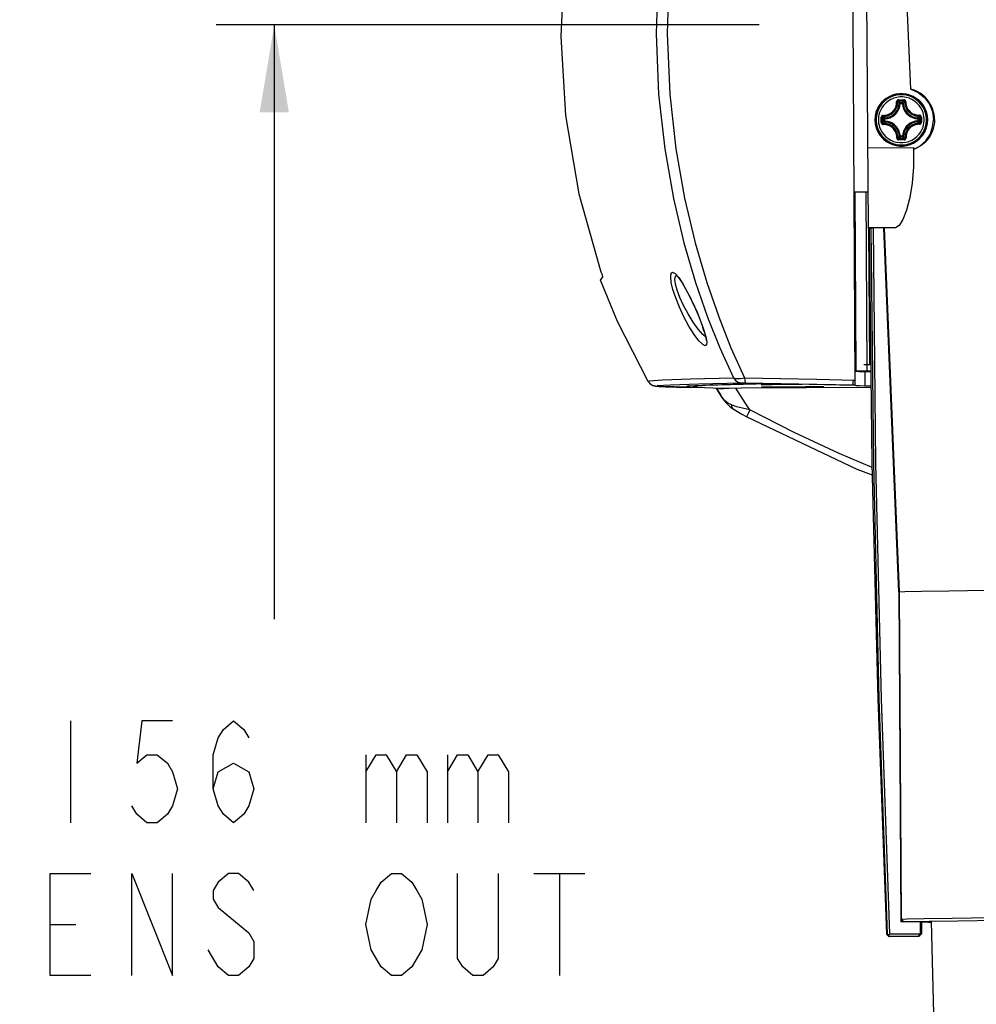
# Model space of a CAD drawing. Extents: x 0 to 420, y 0 to 297.
# Tile 3 of 93: x 63 to 96, y 48 to 82. Entities that reach past the tile are written whole.
import ezdxf

# ---------------------------------------------------------------- set-up
doc = ezdxf.new("R2010")
doc.units = 0
doc.header["$LTSCALE"] = 23.1
doc.layers.get('0').update_dxf_attribs({"linetype": 'CONTINUOUS'})
doc.layers.add('02___PRT_ALL_AXES', color=7, linetype='CONTINUOUS')
doc.layers.add('DIM_PILOTEES', color=7, linetype='CONTINUOUS')
doc.dimstyles.get("Standard").update_dxf_attribs({"dimtxt": 2.5, "dimasz": 2.5, "dimexe": 1.25, "dimexo": 0.625, "dimtad": 1, "dimcen": 2.5, "dimazin": 3, "dimtfac": 1, "dimtmove": 0, "dimatfit": 3})

# ---------------------------------------------------------------- blocks, each defined once
blk = doc.blocks.new('_FILLED')
at = {"color": 0, "linetype": 'BYBLOCK'}
blk.add_solid([(0, 0), (-1, 0.167), (-1, -0.167)], dxfattribs=at)
blk = doc.blocks.new('*D3')
at = {"layer": 'DIM_PILOTEES', "color": 2, "linetype": 'CONTINUOUS'}
for p, q in [((88.397, 81.925), (69.735, 81.925)), ((71.735, 81.925), (71.735, 61.495)), ((71.735, 30.565), (71.735, 47.495)), ((111.885, 30.565), (69.735, 30.565))]:
    blk.add_line(p, q, dxfattribs=at)
at = {"layer": 'DIM_PILOTEES', "color": 2, "linetype": 'CONTINUOUS', "xscale": 3, "yscale": 3, "zscale": 3}
for p, rotation in [((71.735, 81.925), 90), ((71.735, 30.565), 270)]:
    blk.add_blockref('_FILLED', p, dxfattribs=dict(at, rotation=rotation))
blk = doc.blocks.new('*D10')
at = {"color": 1, "linetype": 'CONTINUOUS'}
for p, q in [((167.531, 80.843), (168.206, 17.456)), ((58.637, 79.683), (59.312, 16.296)), ((168.184, 19.455), (173.184, 19.509)), ((59.291, 18.296), (54.291, 18.242))]:
    blk.add_line(p, q, dxfattribs=at)
at = {"color": 1, "linetype": 'CONTINUOUS', "xscale": 3, "yscale": 3, "zscale": 3}
for p, rotation in [((168.184, 19.455), 180.6101748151), ((59.291, 18.296), 0.6101748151)]:
    blk.add_blockref('_FILLED', p, dxfattribs=dict(at, rotation=rotation))

msp = doc.modelspace()

# ---------------------------------------------------------------- linework, layer by layer
at = {"color": 7, "linetype": 'CONTINUOUS'}
for p, q in [((92.154, 74.948), (92.062, 89.872)), ((93.614, 79.716), (93.38, 85.153)), ((91.652, 76.185), (92.147, 76.188)), ((91.688, 75.65), (91.655, 75.683)), ((91.655, 75.674), (91.688, 75.641)), ((91.689, 75.628), (91.655, 75.661)), ((91.658, 75.693), (91.688, 75.663)), ((92.155, 74.921), (92.154, 74.948)), ((92.177, 74.935), (92.155, 74.935)), ((92.177, 74.922), (92.155, 74.921)), ((92.329, 74.941), (92.242, 74.941)), ((92.68, 74.944), (92.329, 74.941)), ((93.196, 62.427), (92.68, 74.944)), ((92.705, 74.938), (92.689, 74.938)), ((93.205, 62.421), (92.691, 74.935)), ((92.747, 74.943), (92.705, 74.938)), ((93.219, 62.434), (92.705, 74.938)), ((85.606, 73.263), (85.672, 73.177)), ((86.463, 71.532), (86.463, 71.53)), ((86.463, 71.53), (86.464, 71.526)), ((86.484, 71.428), (86.464, 71.526)), ((91.722, 70.276), (91.689, 70.276)), ((91.69, 70.024), (91.728, 70.015)), ((91.728, 70.015), (91.84, 70.007)), ((91.84, 70.007), (92.028, 69.999)), ((92.238, 70), (92.028, 69.999)), ((92.028, 69.999), (92.031, 69.504)), ((85.912, 69.467), (85.823, 69.468)), ((85.937, 69.501), (85.913, 69.494)), ((85.913, 69.494), (86.019, 69.476)), ((86.019, 69.476), (86.147, 69.471)), ((86.147, 69.518), (86.147, 69.489)), ((86.147, 69.489), (86.254, 69.473)), ((86.254, 69.473), (86.806, 69.451)), ((86.806, 69.451), (87.778, 69.433)), ((86.933, 69.425), (86.962, 69.426)), ((86.933, 69.425), (86.933, 69.425)), ((86.986, 69.337), (86.933, 69.425)), ((92.245, 69.464), (87.778, 69.433)), ((88.475, 69.562), (88.519, 69.563)), ((88.519, 69.563), (88.645, 69.565)), ((88.752, 69.588), (88.741, 69.588)), ((91.692, 69.625), (91.693, 69.532)), ((92.245, 69.505), (92.031, 69.504)), ((87.048, 69.238), (86.986, 69.337)), ((86.987, 69.337), (87.055, 69.226)), ((87.106, 69.145), (87.048, 69.238)), ((87.055, 69.226), (87.118, 69.126)), ((87.106, 69.145), (87.12, 69.123)), ((87.12, 69.123), (87.249, 68.95)), ((87.482, 68.74), (87.483, 68.74)), ((93.196, 62.427), (93.268, 51.081)), ((93.205, 62.421), (93.275, 51.083)), ((93.289, 51.166), (93.219, 62.435)), ((93.289, 51.165), (93.366, 51.089)), ((93.289, 51.164), (93.331, 51.123)), ((93.331, 51.123), (93.362, 51.093)), ((93.945, 51.085), (93.268, 51.081)), ((93.366, 51.089), (93.362, 51.093)), ((93.376, 51.084), (93.616, 51.095)), ((93.947, 50.677), (93.945, 51.085)), ((93.977, 51.092), (93.979, 50.67)), ((94.317, 51.102), (94.803, 30.532)), ((92.779, 50.664), (92.78, 50.664)), ((92.862, 50.585), (92.78, 50.664)), ((92.848, 50.627), (92.803, 50.667)), ((92.848, 50.627), (92.89, 50.669)), ((92.848, 50.627), (92.886, 50.589)), ((92.886, 50.589), (93.866, 50.594)), ((92.886, 50.582), (93.893, 50.588)), ((92.89, 50.669), (93.947, 50.676)), ((93.866, 50.594), (93.87, 50.591)), ((93.87, 50.591), (93.952, 50.674)), ((93.946, 50.677), (93.952, 50.674)), ((93.95, 50.643), (93.979, 50.669))]:
    msp.add_line(p, q, dxfattribs=at)
at = {"color": 9, "linetype": 'CONTINUOUS'}
for p, q in [((93.202, 79.142), (93.213, 79.226)), ((93.246, 79.224), (93.213, 79.226)), ((93.234, 79.135), (93.246, 79.224)), ((93.246, 79.224), (93.246, 79.257)), ((93.246, 79.257), (93.32, 79.257)), ((93.246, 79.224), (93.32, 79.225)), ((93.32, 79.225), (93.32, 79.257)), ((93.32, 79.225), (93.353, 79.227)), ((92.393, 78.776), (92.385, 78.655)), ((92.597, 78.658), (92.597, 78.748)), ((92.598, 78.567), (92.597, 78.658)), ((92.636, 78.658), (92.636, 78.748)), ((92.637, 78.568), (92.636, 78.658)), ((92.722, 78.694), (92.689, 78.693)), ((92.69, 78.619), (92.689, 78.693)), ((92.722, 78.619), (92.69, 78.619)), ((92.72, 78.726), (92.804, 78.738)), ((92.722, 78.694), (92.72, 78.726)), ((92.722, 78.619), (92.721, 78.587)), ((92.722, 78.619), (92.722, 78.694)), ((92.812, 78.608), (92.722, 78.619)), ((92.899, 78.582), (92.812, 78.608)), ((92.964, 78.514), (92.887, 78.551)), ((93.769, 78.582), (93.687, 78.556)), ((93.761, 78.712), (93.85, 78.701)), ((93.851, 78.626), (93.762, 78.614)), ((93.853, 78.594), (93.769, 78.582)), ((93.85, 78.701), (93.852, 78.733)), ((93.85, 78.701), (93.851, 78.626)), ((93.85, 78.701), (93.883, 78.701)), ((93.851, 78.626), (93.884, 78.627)), ((93.851, 78.626), (93.853, 78.594)), ((93.883, 78.701), (93.884, 78.627)), ((93.936, 78.756), (93.937, 78.666)), ((93.937, 78.666), (93.937, 78.576)), ((93.975, 78.757), (93.975, 78.666)), ((93.975, 78.666), (93.976, 78.576)), ((94.18, 78.545), (94.188, 78.666)), ((93.364, 78.272), (93.338, 78.185)), ((93.253, 78.095), (93.22, 78.094)), ((93.253, 78.095), (93.24, 78.185)), ((93.327, 78.096), (93.253, 78.095)), ((93.253, 78.095), (93.253, 78.063)), ((93.327, 78.063), (93.253, 78.063)), ((93.338, 78.185), (93.327, 78.096)), ((93.327, 78.096), (93.327, 78.063)), ((93.327, 78.096), (93.36, 78.095)), ((93.371, 78.179), (93.36, 78.095)), ((92.137, 77.696), (93.701, 77.705)), ((91.653, 75.93), (91.687, 75.897)), ((93.083, 74.953), (92.154, 74.948)), ((92.203, 70.235), (92.174, 74.922)), ((86.398, 71.719), (86.501, 71.434)), ((86.484, 71.428), (86.484, 71.47)), ((86.501, 71.434), (86.569, 71.202)), ((86.55, 70.895), (86.461, 70.934)), ((92.117, 70.234), (92.001, 70.234)), ((92.203, 70.235), (92.117, 70.234)), ((92.236, 70.236), (92.203, 70.235)), ((86.04, 69.752), (87.518, 69.787)), ((90.38, 69.74), (91.671, 69.715)), ((86.933, 69.425), (86.987, 69.337)), ((87.76, 69.181), (87.603, 69.432)), ((87.817, 69.621), (87.851, 69.621)), ((87.851, 69.621), (87.902, 69.62)), ((90.388, 69.573), (91.693, 69.547)), ((91.623, 69.569), (91.621, 69.548)), ((91.625, 69.627), (91.623, 69.569)), ((91.628, 69.715), (91.625, 69.627)), ((91.671, 69.715), (91.692, 69.711))]:
    msp.add_line(p, q, dxfattribs=at)
for points in [[(87.372, 93.476), (86.895, 92.379), (86.414, 91.105), (85.945, 89.63), (85.518, 87.94), (85.164, 86.009), (84.927, 83.835), (84.856, 81.623)], [(87.747, 93.482), (87.273, 92.386), (86.793, 91.112), (86.327, 89.637), (85.901, 87.946), (85.548, 86.014), (85.312, 83.84), (85.242, 81.627)], [(84.856, 81.623), (84.944, 79.543), (85.154, 77.661), (85.453, 75.962), (85.816, 74.431), (86.217, 73.07), (86.63, 71.882), (87.054, 70.821), (87.518, 69.787)], [(85.242, 81.627), (85.329, 79.546), (85.539, 77.663), (85.837, 75.963), (86.198, 74.433), (86.597, 73.071), (87.009, 71.883), (87.431, 70.822), (87.894, 69.788)], [(94.188, 78.666), (94.179, 78.787), (94.153, 78.907), (94.112, 79.022), (94.054, 79.132), (93.983, 79.232), (93.898, 79.322), (93.802, 79.399), (93.697, 79.462), (93.583, 79.511), (93.465, 79.544), (93.342, 79.56), (93.219, 79.559), (93.097, 79.541), (92.979, 79.507), (92.866, 79.457), (92.761, 79.393), (92.666, 79.314), (92.583, 79.223), (92.513, 79.122), (92.457, 79.012), (92.417, 78.896), (92.393, 78.776)], [(94.151, 78.667), (94.149, 78.722), (94.142, 78.787), (94.128, 78.86), (94.106, 78.939), (94.072, 79.023), (94.024, 79.113), (93.958, 79.206), (93.879, 79.292), (93.787, 79.366), (93.686, 79.428), (93.578, 79.476), (93.464, 79.508), (93.347, 79.524), (93.229, 79.524), (93.112, 79.509), (92.998, 79.477), (92.889, 79.43), (92.788, 79.368), (92.696, 79.294), (92.616, 79.208), (92.549, 79.114), (92.5, 79.02), (92.466, 78.934), (92.443, 78.854), (92.43, 78.779), (92.423, 78.712), (92.422, 78.656)], [(94.073, 78.667), (94.071, 78.717), (94.065, 78.776), (94.052, 78.842), (94.032, 78.914), (94.001, 78.99), (93.957, 79.073), (93.897, 79.157), (93.825, 79.235), (93.742, 79.303), (93.65, 79.359), (93.552, 79.403), (93.448, 79.432), (93.342, 79.447), (93.234, 79.447), (93.128, 79.432), (93.024, 79.404), (92.925, 79.361), (92.833, 79.305), (92.749, 79.237), (92.677, 79.159), (92.616, 79.073), (92.571, 78.988), (92.54, 78.91), (92.519, 78.837), (92.507, 78.769), (92.501, 78.708), (92.5, 78.657)], [(92.665, 78.816), (92.696, 78.816), (92.729, 78.819), (92.761, 78.824), (92.788, 78.83), (92.811, 78.837), (92.833, 78.844), (92.854, 78.853), (92.877, 78.863), (92.9, 78.876), (92.926, 78.892), (92.954, 78.912), (92.981, 78.936), (93.007, 78.961), (93.03, 78.989), (93.051, 79.018), (93.067, 79.044), (93.079, 79.068), (93.09, 79.09), (93.098, 79.112), (93.106, 79.135), (93.112, 79.159), (93.118, 79.185), (93.122, 79.216), (93.125, 79.25), (93.125, 79.281)], [(92.669, 78.782), (92.702, 78.782), (92.738, 78.785), (92.771, 78.79), (92.8, 78.796), (92.825, 78.804), (92.848, 78.812), (92.871, 78.821), (92.895, 78.832), (92.92, 78.845), (92.947, 78.862), (92.977, 78.884), (93.006, 78.909), (93.034, 78.937), (93.059, 78.966), (93.08, 78.997), (93.097, 79.024), (93.111, 79.05), (93.122, 79.074), (93.131, 79.097), (93.139, 79.121), (93.146, 79.147), (93.152, 79.175), (93.157, 79.208), (93.159, 79.244), (93.159, 79.278)], [(93.192, 79.35), (93.18, 79.349), (93.168, 79.346), (93.157, 79.34), (93.147, 79.333), (93.139, 79.324), (93.133, 79.315), (93.129, 79.306), (93.126, 79.297), (93.125, 79.289), (93.125, 79.281)], [(93.125, 79.281), (93.135, 79.282), (93.144, 79.281), (93.151, 79.28), (93.156, 79.279), (93.159, 79.278)], [(93.193, 79.311), (93.182, 79.31), (93.172, 79.305), (93.165, 79.297), (93.16, 79.288), (93.159, 79.278)], [(93.213, 79.226), (93.195, 79.244), (93.177, 79.261), (93.159, 79.278)], [(93.192, 79.35), (93.282, 79.351), (93.373, 79.351)], [(93.192, 79.35), (93.192, 79.339), (93.192, 79.329), (93.192, 79.32), (93.192, 79.314), (93.193, 79.311)], [(93.193, 79.311), (93.282, 79.312), (93.372, 79.312)], [(93.246, 79.257), (93.228, 79.276), (93.21, 79.294), (93.193, 79.311)], [(93.246, 79.257), (93.236, 79.255), (93.227, 79.251), (93.22, 79.244), (93.215, 79.235), (93.213, 79.226)], [(93.32, 79.257), (93.337, 79.276), (93.355, 79.295), (93.372, 79.312)], [(93.353, 79.227), (93.351, 79.236), (93.346, 79.245), (93.338, 79.252), (93.33, 79.256), (93.32, 79.257)], [(93.32, 79.225), (93.333, 79.135), (93.36, 79.049), (93.401, 78.967), (93.454, 78.894), (93.518, 78.83), (93.592, 78.778), (93.674, 78.738), (93.761, 78.712)], [(93.353, 79.227), (93.37, 79.245), (93.388, 79.262), (93.406, 79.279)], [(93.353, 79.227), (93.365, 79.143), (93.39, 79.061), (93.429, 78.984), (93.479, 78.915), (93.539, 78.856), (93.609, 78.806), (93.686, 78.769)], [(93.373, 79.351), (93.373, 79.341), (93.373, 79.33), (93.373, 79.321), (93.372, 79.315), (93.372, 79.312)], [(93.406, 79.279), (93.405, 79.289), (93.4, 79.299), (93.392, 79.306), (93.383, 79.311), (93.372, 79.312)], [(93.44, 79.283), (93.44, 79.291), (93.439, 79.299), (93.436, 79.308), (93.432, 79.317), (93.426, 79.326), (93.417, 79.335), (93.407, 79.342), (93.396, 79.347), (93.384, 79.35), (93.373, 79.351)], [(93.44, 79.283), (93.431, 79.283), (93.421, 79.283), (93.414, 79.282), (93.409, 79.281), (93.406, 79.279)], [(93.406, 79.279), (93.407, 79.245), (93.41, 79.207), (93.415, 79.173), (93.422, 79.143), (93.43, 79.117), (93.439, 79.092), (93.449, 79.068), (93.462, 79.042), (93.478, 79.015), (93.498, 78.985), (93.524, 78.953), (93.552, 78.923), (93.582, 78.897), (93.613, 78.873), (93.643, 78.854), (93.67, 78.84), (93.695, 78.828), (93.719, 78.819), (93.743, 78.81), (93.769, 78.803), (93.798, 78.797), (93.831, 78.792), (93.868, 78.789), (93.902, 78.789)], [(93.44, 79.283), (93.441, 79.251), (93.444, 79.216), (93.449, 79.184), (93.456, 79.155), (93.463, 79.131), (93.471, 79.108), (93.481, 79.085), (93.493, 79.061), (93.508, 79.035), (93.527, 79.007), (93.551, 78.977), (93.577, 78.95), (93.605, 78.925), (93.635, 78.902), (93.663, 78.885), (93.688, 78.871), (93.711, 78.86), (93.734, 78.851), (93.757, 78.843), (93.781, 78.837), (93.808, 78.831), (93.839, 78.826), (93.873, 78.824), (93.906, 78.824)], [(92.722, 78.694), (92.811, 78.706), (92.898, 78.733), (92.979, 78.774), (93.052, 78.827), (93.116, 78.892), (93.168, 78.966), (93.208, 79.048), (93.234, 79.135)], [(92.804, 78.738), (92.886, 78.764), (92.962, 78.802), (93.031, 78.852), (93.091, 78.913), (93.14, 78.983), (93.178, 79.06), (93.202, 79.142)], [(92.385, 78.655), (92.394, 78.533), (92.42, 78.414), (92.461, 78.298), (92.518, 78.189), (92.59, 78.088), (92.674, 77.999), (92.77, 77.921), (92.876, 77.858), (92.989, 77.809), (93.108, 77.777), (93.23, 77.761), (93.354, 77.761), (93.476, 77.779), (93.594, 77.813), (93.707, 77.863), (93.812, 77.928), (93.907, 78.006), (93.99, 78.097), (94.06, 78.198), (94.116, 78.308), (94.156, 78.424), (94.18, 78.545)], [(92.422, 78.656), (92.424, 78.601), (92.431, 78.536), (92.445, 78.463), (92.467, 78.384), (92.501, 78.3), (92.549, 78.21), (92.615, 78.117), (92.694, 78.032), (92.785, 77.957), (92.887, 77.895), (92.995, 77.847), (93.108, 77.815), (93.225, 77.799), (93.344, 77.799), (93.461, 77.815), (93.575, 77.846), (93.683, 77.893), (93.785, 77.955), (93.876, 78.029), (93.957, 78.115), (94.024, 78.21), (94.073, 78.303), (94.107, 78.389), (94.13, 78.469), (94.143, 78.544), (94.15, 78.611), (94.151, 78.667)], [(92.5, 78.657), (92.502, 78.607), (92.508, 78.548), (92.521, 78.481), (92.541, 78.41), (92.572, 78.333), (92.616, 78.251), (92.675, 78.166), (92.747, 78.089), (92.831, 78.021), (92.923, 77.964), (93.021, 77.921), (93.125, 77.892), (93.231, 77.877), (93.338, 77.877), (93.445, 77.891), (93.549, 77.92), (93.648, 77.963), (93.74, 78.019), (93.823, 78.087), (93.896, 78.165), (93.957, 78.251), (94.002, 78.335), (94.033, 78.414), (94.053, 78.487), (94.066, 78.555), (94.072, 78.616), (94.073, 78.667)], [(92.665, 78.816), (92.657, 78.816), (92.649, 78.814), (92.64, 78.812), (92.631, 78.807), (92.622, 78.801), (92.613, 78.793), (92.606, 78.783), (92.601, 78.771), (92.598, 78.759), (92.597, 78.748)], [(92.597, 78.748), (92.608, 78.748), (92.618, 78.748), (92.627, 78.748), (92.633, 78.748), (92.636, 78.748)], [(92.598, 78.567), (92.609, 78.567), (92.619, 78.567), (92.628, 78.568), (92.634, 78.568), (92.637, 78.568)], [(92.598, 78.567), (92.599, 78.556), (92.602, 78.544), (92.608, 78.532), (92.615, 78.522), (92.624, 78.514), (92.633, 78.508), (92.642, 78.504), (92.651, 78.502), (92.659, 78.5), (92.667, 78.5)], [(92.669, 78.782), (92.659, 78.78), (92.649, 78.775), (92.642, 78.768), (92.637, 78.758), (92.636, 78.748)], [(92.689, 78.693), (92.671, 78.711), (92.653, 78.729), (92.636, 78.748)], [(92.69, 78.619), (92.672, 78.602), (92.654, 78.585), (92.637, 78.568)], [(92.637, 78.568), (92.639, 78.557), (92.643, 78.548), (92.651, 78.54), (92.66, 78.536), (92.67, 78.534)], [(92.665, 78.816), (92.665, 78.806), (92.665, 78.797), (92.666, 78.789), (92.667, 78.784), (92.669, 78.782)], [(92.72, 78.726), (92.702, 78.745), (92.685, 78.763), (92.669, 78.782)], [(92.721, 78.587), (92.704, 78.569), (92.687, 78.552), (92.67, 78.534)], [(92.72, 78.726), (92.71, 78.724), (92.702, 78.719), (92.695, 78.712), (92.691, 78.703), (92.689, 78.693)], [(92.69, 78.619), (92.691, 78.61), (92.696, 78.601), (92.702, 78.594), (92.711, 78.589), (92.721, 78.587)], [(92.887, 78.551), (92.805, 78.576), (92.721, 78.587)], [(93.24, 78.185), (93.213, 78.271), (93.172, 78.353), (93.119, 78.426), (93.054, 78.49), (92.981, 78.542), (92.899, 78.582)], [(93.762, 78.614), (93.675, 78.587), (93.594, 78.546), (93.52, 78.493), (93.457, 78.428), (93.404, 78.354), (93.364, 78.272)], [(93.687, 78.556), (93.611, 78.518), (93.542, 78.468), (93.482, 78.407), (93.433, 78.338)], [(93.686, 78.769), (93.768, 78.744), (93.852, 78.733)], [(93.852, 78.733), (93.869, 78.752), (93.886, 78.771), (93.902, 78.789)], [(93.883, 78.701), (93.882, 78.71), (93.877, 78.719), (93.87, 78.727), (93.862, 78.731), (93.852, 78.733)], [(93.853, 78.594), (93.863, 78.596), (93.871, 78.601), (93.878, 78.608), (93.882, 78.617), (93.884, 78.627)], [(93.853, 78.594), (93.87, 78.577), (93.887, 78.559), (93.904, 78.542)], [(93.883, 78.701), (93.901, 78.719), (93.919, 78.737), (93.936, 78.756)], [(93.884, 78.627), (93.902, 78.61), (93.92, 78.593), (93.937, 78.576)], [(93.906, 78.824), (93.906, 78.814), (93.906, 78.805), (93.905, 78.797), (93.904, 78.792), (93.902, 78.789)], [(93.936, 78.756), (93.934, 78.766), (93.929, 78.776), (93.922, 78.783), (93.912, 78.788), (93.902, 78.789)], [(93.904, 78.542), (93.914, 78.543), (93.923, 78.548), (93.931, 78.556), (93.935, 78.565), (93.937, 78.576)], [(93.975, 78.757), (93.974, 78.768), (93.97, 78.78), (93.965, 78.791), (93.957, 78.801), (93.949, 78.81), (93.94, 78.816), (93.931, 78.82), (93.922, 78.822), (93.914, 78.823), (93.906, 78.824)], [(93.908, 78.508), (93.915, 78.508), (93.924, 78.51), (93.933, 78.512), (93.942, 78.516), (93.951, 78.523), (93.959, 78.531), (93.967, 78.541), (93.972, 78.553), (93.975, 78.564), (93.976, 78.576)], [(93.975, 78.757), (93.964, 78.757), (93.954, 78.756), (93.945, 78.756), (93.939, 78.756), (93.936, 78.756)], [(93.976, 78.576), (93.955, 78.576), (93.946, 78.576), (93.94, 78.576), (93.937, 78.576)], [(92.667, 78.5), (92.667, 78.51), (92.667, 78.519), (92.668, 78.527), (92.669, 78.532), (92.67, 78.534)], [(93.132, 78.04), (93.132, 78.073), (93.129, 78.108), (93.124, 78.14), (93.117, 78.168), (93.11, 78.193), (93.101, 78.216), (93.092, 78.239), (93.08, 78.263), (93.065, 78.289), (93.046, 78.317), (93.022, 78.347), (92.996, 78.374), (92.967, 78.4), (92.938, 78.422), (92.91, 78.439), (92.885, 78.453), (92.862, 78.464), (92.839, 78.473), (92.816, 78.481), (92.792, 78.487), (92.765, 78.493), (92.734, 78.498), (92.699, 78.5), (92.667, 78.5)], [(93.167, 78.044), (93.166, 78.079), (93.163, 78.116), (93.157, 78.151), (93.15, 78.181), (93.142, 78.207), (93.134, 78.231), (93.123, 78.256), (93.111, 78.281), (93.095, 78.309), (93.074, 78.339), (93.049, 78.371), (93.021, 78.4), (92.991, 78.427), (92.959, 78.451), (92.93, 78.469), (92.903, 78.484), (92.878, 78.496), (92.854, 78.505), (92.83, 78.514), (92.804, 78.521), (92.775, 78.527), (92.742, 78.532), (92.705, 78.534), (92.67, 78.534)], [(93.183, 78.259), (93.144, 78.336), (93.094, 78.405), (93.033, 78.465), (92.964, 78.514)], [(93.22, 78.094), (93.208, 78.178), (93.183, 78.259)], [(93.433, 78.338), (93.395, 78.261), (93.371, 78.179)], [(93.904, 78.542), (93.871, 78.542), (93.835, 78.539), (93.802, 78.534), (93.773, 78.527), (93.748, 78.52), (93.725, 78.512), (93.702, 78.503), (93.678, 78.492), (93.653, 78.479), (93.626, 78.461), (93.596, 78.44), (93.567, 78.415), (93.539, 78.387), (93.514, 78.358), (93.492, 78.327), (93.475, 78.299), (93.462, 78.274), (93.451, 78.25), (93.442, 78.226), (93.434, 78.203), (93.427, 78.177), (93.421, 78.148), (93.416, 78.116), (93.414, 78.08), (93.414, 78.046)], [(93.908, 78.508), (93.877, 78.508), (93.843, 78.505), (93.812, 78.5), (93.785, 78.494), (93.762, 78.487), (93.74, 78.48), (93.718, 78.471), (93.696, 78.461), (93.673, 78.448), (93.647, 78.432), (93.619, 78.412), (93.592, 78.388), (93.566, 78.363), (93.542, 78.335), (93.522, 78.306), (93.506, 78.28), (93.493, 78.256), (93.483, 78.234), (93.474, 78.212), (93.467, 78.189), (93.46, 78.165), (93.455, 78.139), (93.45, 78.108), (93.448, 78.074), (93.448, 78.042)], [(93.908, 78.508), (93.908, 78.518), (93.907, 78.527), (93.907, 78.534), (93.905, 78.539), (93.904, 78.542)], [(93.132, 78.04), (93.142, 78.04), (93.151, 78.041), (93.159, 78.042), (93.164, 78.043), (93.167, 78.044)], [(93.132, 78.04), (93.133, 78.033), (93.134, 78.025), (93.137, 78.016), (93.141, 78.007), (93.147, 77.998), (93.155, 77.989), (93.166, 77.982), (93.177, 77.976), (93.189, 77.973), (93.2, 77.972)], [(93.22, 78.094), (93.202, 78.077), (93.185, 78.06), (93.167, 78.044)], [(93.167, 78.044), (93.168, 78.034), (93.173, 78.025), (93.18, 78.017), (93.19, 78.013), (93.201, 78.011)], [(93.2, 77.972), (93.2, 77.983), (93.2, 77.994), (93.2, 78.002), (93.2, 78.008), (93.201, 78.011)], [(93.381, 77.974), (93.291, 77.973), (93.2, 77.972)], [(93.253, 78.063), (93.236, 78.045), (93.218, 78.028), (93.201, 78.011)], [(93.38, 78.012), (93.29, 78.012), (93.201, 78.011)], [(93.22, 78.094), (93.222, 78.084), (93.227, 78.075), (93.234, 78.069), (93.243, 78.064), (93.253, 78.063)], [(93.327, 78.063), (93.337, 78.065), (93.346, 78.069), (93.353, 78.076), (93.358, 78.085), (93.36, 78.095)], [(93.327, 78.063), (93.345, 78.046), (93.362, 78.029), (93.38, 78.012)], [(93.36, 78.095), (93.378, 78.078), (93.396, 78.062), (93.414, 78.046)], [(93.38, 78.012), (93.391, 78.014), (93.4, 78.019), (93.408, 78.026), (93.412, 78.036), (93.414, 78.046)], [(93.381, 77.974), (93.381, 77.984), (93.381, 77.995), (93.381, 78.003), (93.38, 78.009), (93.38, 78.012)], [(93.381, 77.974), (93.393, 77.975), (93.404, 77.978), (93.416, 77.983), (93.426, 77.991), (93.434, 77.999), (93.44, 78.009), (93.444, 78.018), (93.447, 78.027), (93.448, 78.035), (93.448, 78.042)], [(93.448, 78.042), (93.438, 78.042), (93.429, 78.043), (93.422, 78.043), (93.416, 78.044), (93.414, 78.046)], [(86.461, 70.934), (86.33, 71.063), (86.166, 71.28), (85.987, 71.565), (85.812, 71.889), (85.657, 72.224), (85.531, 72.543), (85.439, 72.83), (85.381, 73.073), (85.359, 73.262), (85.374, 73.386), (85.425, 73.428)], [(85.425, 73.428), (85.513, 73.382), (85.634, 73.244)], [(85.507, 73.176), (85.522, 73.284), (85.56, 73.311)], [(86.561, 71.201), (86.47, 71.278), (86.307, 71.464), (86.129, 71.71), (85.955, 71.99), (85.801, 72.279), (85.677, 72.555), (85.585, 72.803), (85.529, 73.013), (85.507, 73.176)], [(85.634, 73.244), (85.78, 73.02), (85.943, 72.726), (86.109, 72.39), (86.265, 72.045), (86.398, 71.719)], [(86.465, 71.526), (86.464, 71.526), (86.464, 71.526)], [(86.569, 71.202), (86.6, 71.03), (86.591, 70.927), (86.55, 70.895)], [(84.576, 69.679), (84.617, 69.69), (85.073, 69.719), (86.04, 69.752)], [(87.518, 69.787), (87.535, 69.78), (87.556, 69.774), (87.583, 69.769), (87.617, 69.766), (87.658, 69.765), (87.707, 69.766), (87.762, 69.77), (87.825, 69.777), (87.894, 69.788)], [(87.518, 69.787), (87.589, 69.7), (87.683, 69.643), (87.791, 69.621)], [(87.894, 69.788), (87.903, 69.699), (87.916, 69.641), (87.933, 69.62)], [(87.894, 69.788), (89.133, 69.764), (90.38, 69.74)], [(85.823, 69.468), (85.485, 69.476), (84.943, 69.498), (84.896, 69.524), (85.351, 69.553)], [(85.351, 69.553), (86.317, 69.586), (87.791, 69.621)], [(87.791, 69.621), (87.797, 69.621), (87.805, 69.621), (87.817, 69.621)], [(87.902, 69.62), (89.157, 69.597), (90.388, 69.573)], [(87.445, 68.86), (87.315, 68.927), (87.207, 69.015), (87.118, 69.126)], [(88.084, 68.685), (87.92, 68.933), (87.76, 69.181)], [(87.445, 68.86), (87.45, 68.788), (87.482, 68.74)], [(88.084, 68.685), (87.823, 68.743), (87.625, 68.798), (87.445, 68.86)], [(88.084, 68.685), (88.038, 68.593), (88.004, 68.521), (87.982, 68.47), (87.975, 68.448), (87.975, 68.447)], [(92.281, 66.711), (91.15, 67.194), (89.605, 67.914), (88.084, 68.685)]]:
    msp.add_lwpolyline(points, dxfattribs=at)
at = {"color": 7, "linetype": 'CONTINUOUS'}
for points in [[(91.543, 93.694), (91.626, 80.281), (91.692, 69.625)], [(82.864, 89.628), (82.133, 86.951), (81.708, 84.247), (81.579, 81.53), (81.741, 78.815), (82.199, 76.112), (82.964, 73.438)], [(92.385, 78.655), (92.395, 78.796), (92.427, 78.933), (92.481, 79.064), (92.554, 79.185), (92.645, 79.294), (92.752, 79.386), (92.872, 79.461), (93.003, 79.516), (93.14, 79.55), (93.281, 79.562), (93.422, 79.551), (93.56, 79.519), (93.691, 79.466), (93.812, 79.393), (93.92, 79.301), (94.012, 79.194), (94.087, 79.074), (94.142, 78.944), (94.176, 78.807), (94.188, 78.666)], [(94.425, 78.673), (94.422, 78.757), (94.412, 78.84), (94.395, 78.926), (94.369, 79.014), (94.334, 79.105), (94.29, 79.194), (94.237, 79.281), (94.174, 79.364), (94.102, 79.442), (94.021, 79.514), (93.932, 79.579), (93.834, 79.635), (93.728, 79.681), (93.614, 79.716)], [(93.614, 79.716), (93.868, 79.6), (94.085, 79.425), (94.25, 79.201), (94.355, 78.943), (94.392, 78.667)], [(94.188, 78.666), (94.178, 78.525), (94.145, 78.387), (94.092, 78.256), (94.019, 78.135), (93.928, 78.027), (93.821, 77.934), (93.701, 77.859), (93.57, 77.805), (93.433, 77.771), (93.292, 77.759), (93.151, 77.769), (93.013, 77.801), (92.882, 77.854), (92.761, 77.928), (92.653, 78.019), (92.56, 78.126), (92.486, 78.246), (92.431, 78.376), (92.397, 78.514), (92.385, 78.655)], [(94.425, 78.673), (94.422, 78.588), (94.412, 78.5), (94.394, 78.41), (94.368, 78.317), (94.331, 78.224), (94.286, 78.132), (94.231, 78.044), (94.166, 77.959), (94.092, 77.879), (94.008, 77.806), (93.916, 77.74), (93.814, 77.683), (93.704, 77.636)], [(93.704, 77.637), (93.933, 77.763), (94.126, 77.941), (94.273, 78.16), (94.363, 78.407), (94.392, 78.667)], [(93.704, 77.637), (93.702, 77.051), (93.658, 76.486), (93.577, 75.986), (93.469, 75.561), (93.342, 75.233), (93.211, 75.027), (93.083, 74.953)], [(93.701, 77.705), (93.702, 77.683), (93.702, 77.66), (93.704, 77.637)], [(92.242, 74.941), (92.206, 74.939), (92.185, 74.937), (92.177, 74.935)], [(92.177, 74.935), (92.278, 66.842), (92.478, 58.752), (92.779, 50.664)], [(92.243, 74.941), (92.327, 66.847), (92.514, 58.755), (92.803, 50.667)], [(92.89, 50.67), (92.601, 58.757), (92.414, 66.848), (92.329, 74.941)], [(93.083, 74.953), (92.874, 74.948), (92.747, 74.943)], [(91.695, 74.561), (91.675, 74.561), (91.662, 74.561)], [(83.018, 73.257), (82.939, 73.161), (82.937, 73.156)], [(82.937, 73.156), (83.521, 71.744), (84.576, 69.679)], [(82.964, 73.438), (82.989, 73.367), (83.007, 73.31), (83.017, 73.272), (83.018, 73.257)], [(85.541, 73.327), (85.558, 73.313), (85.606, 73.263)], [(85.672, 73.177), (85.753, 73.055), (85.845, 72.899), (85.941, 72.721), (86.035, 72.536), (86.125, 72.349), (86.209, 72.164), (86.287, 71.983), (86.358, 71.811), (86.421, 71.649), (86.474, 71.499), (86.518, 71.365), (86.55, 71.249), (86.571, 71.155), (86.58, 71.088), (86.58, 71.08)], [(91.721, 70.436), (91.7, 70.436), (91.688, 70.436)], [(84.576, 69.679), (84.649, 69.59), (84.708, 69.55), (84.747, 69.532), (84.775, 69.523), (84.796, 69.517), (84.813, 69.513), (84.828, 69.51), (84.842, 69.508), (84.856, 69.506), (84.869, 69.505), (84.884, 69.503), (84.898, 69.502), (84.914, 69.5), (84.931, 69.499), (84.949, 69.497), (84.968, 69.496), (84.988, 69.495), (85.01, 69.494), (85.034, 69.492), (85.059, 69.491), (85.085, 69.49), (85.114, 69.488), (85.144, 69.487), (85.176, 69.486), (85.209, 69.484), (85.245, 69.483), (85.282, 69.482), (85.321, 69.481), (85.362, 69.479), (85.406, 69.478), (85.451, 69.477), (85.499, 69.476), (85.549, 69.474), (85.602, 69.473), (85.657, 69.472), (85.714, 69.47), (85.775, 69.469), (86.521, 69.454)], [(88.544, 69.592), (87.493, 69.567), (86.708, 69.543), (86.188, 69.521), (85.937, 69.501)], [(88.741, 69.588), (87.418, 69.555), (86.561, 69.525), (86.172, 69.497), (86.147, 69.489)], [(86.962, 69.426), (87.048, 69.427), (87.187, 69.429), (87.37, 69.43)], [(88.476, 69.47), (88.52, 69.471), (88.646, 69.473), (88.846, 69.475), (89.103, 69.477), (89.396, 69.479), (89.701, 69.481), (89.994, 69.482), (90.251, 69.483), (90.451, 69.484), (90.578, 69.484), (90.621, 69.483)], [(90.621, 69.483), (90.578, 69.482), (90.451, 69.48), (90.251, 69.478), (89.994, 69.476), (89.701, 69.474), (89.396, 69.472), (89.103, 69.47), (88.846, 69.469), (88.646, 69.469), (88.52, 69.469), (88.476, 69.47)], [(91.693, 69.532), (90.114, 69.563), (88.544, 69.592)], [(88.645, 69.565), (88.845, 69.567), (89.102, 69.569), (89.395, 69.571), (89.608, 69.572)], [(89.883, 69.567), (89.7, 69.566), (89.395, 69.564), (89.102, 69.562), (88.845, 69.561), (88.645, 69.561)], [(92.031, 69.504), (91.844, 69.512), (91.731, 69.52), (91.693, 69.529)], [(87.249, 68.95), (87.397, 68.805), (87.483, 68.74)], [(87.482, 68.74), (87.601, 68.662), (87.808, 68.538), (87.975, 68.447)], [(87.975, 68.447), (91.752, 66.656), (92.287, 66.455)], [(93.219, 62.434), (93.41, 62.445), (93.98, 62.457), (94.918, 62.472), (96.206, 62.488)], [(94.071, 51.189), (93.485, 51.176), (93.289, 51.166)], [(93.616, 51.095), (94.239, 51.108), (95.232, 51.123), (96.572, 51.139), (98.241, 51.157), (100.203, 51.176), (102.417, 51.195), (104.839, 51.215), (107.428, 51.234), (110.131, 51.253), (112.895, 51.271), (115.664, 51.287), (118.386, 51.302), (121.006, 51.315), (123.475, 51.327), (125.747, 51.335), (127.777, 51.341), (129.527, 51.345), (130.958, 51.346), (132.048, 51.344), (132.772, 51.34), (133.114, 51.332)], [(132.85, 51.423), (132.12, 51.428), (131.019, 51.43), (129.568, 51.429), (127.796, 51.425), (125.739, 51.419), (123.435, 51.41), (120.931, 51.399), (118.277, 51.385), (115.523, 51.37), (112.725, 51.353), (109.937, 51.335), (107.215, 51.316), (104.611, 51.296), (102.178, 51.277), (99.963, 51.257), (98.009, 51.238), (96.355, 51.22), (95.033, 51.204), (94.071, 51.189)], [(93.977, 51.081), (94.225, 51.076), (94.318, 51.075)], [(92.803, 50.667), (92.782, 50.665), (92.779, 50.664)], [(92.862, 50.585), (92.865, 50.586), (92.886, 50.589)], [(92.886, 50.582), (92.865, 50.584), (92.862, 50.585)], [(93.947, 50.676), (93.92, 50.649), (93.892, 50.621), (93.866, 50.594)], [(93.87, 50.591), (93.873, 50.59), (93.88, 50.589), (93.893, 50.588)], [(93.893, 50.588), (93.922, 50.616), (93.95, 50.643)], [(93.952, 50.674), (93.955, 50.673), (93.964, 50.672), (93.979, 50.67)]]:
    msp.add_lwpolyline(points, dxfattribs=at)
msp.add_arc((86.581, 71.449), 0.099, 192.3936, 227.0506, dxfattribs=at)
at = {"layer": '02___PRT_ALL_AXES', "color": 7, "linetype": 'CONTINUOUS'}
for p, q in [((91.685, 76.186), (91.723, 70.03)), ((91.723, 70.03), (92.115, 70.033)), ((92.115, 70.033), (92.238, 70.033))]:
    msp.add_line(p, q, dxfattribs=at)
at = {"layer": '02___PRT_ALL_AXES', "color": 3, "linetype": 'CONTINUOUS'}
msp.add_line((92.115, 70.033), (92.077, 76.188), dxfattribs=at)
at = {"layer": 'DIM_PILOTEES', "color": 2, "linetype": 'CONTINUOUS'}
for p, q in [((64.735, 57.995), (64.735, 54.495)), ((74.885, 56.828), (74.885, 54.495)), ((77.685, 56.828), (77.685, 54.495)), ((80.66, 52.745), (82.41, 52.745)), ((81.535, 52.745), (81.535, 49.245)), ((64.035, 50.995), (64.91, 50.995))]:
    msp.add_line(p, q, dxfattribs=at)
for points in [[(68.235, 57.995), (67.185, 57.995), (67.01, 56.536), (67.36, 56.828), (67.71, 56.828), (68.06, 56.536), (68.235, 56.245), (68.41, 55.661), (68.235, 55.078), (68.06, 54.786), (67.71, 54.495), (67.36, 54.495), (67.01, 54.786), (66.835, 55.078)], [(69.635, 55.661), (69.81, 56.245), (70.335, 56.536), (70.86, 56.245), (71.035, 55.661), (70.86, 55.078), (70.685, 54.786), (70.335, 54.495), (69.985, 54.786), (69.81, 55.078), (69.635, 55.661), (69.635, 56.828), (69.81, 57.411), (69.985, 57.703), (70.335, 57.995), (70.685, 57.703), (70.86, 57.411)], [(74.885, 56.245), (75.235, 56.828), (75.585, 56.828), (75.935, 56.245), (75.935, 54.495)], [(75.935, 56.245), (76.285, 56.828), (76.635, 56.828), (76.985, 56.245), (76.985, 54.495)], [(77.685, 56.245), (78.035, 56.828), (78.385, 56.828), (78.735, 56.245), (78.735, 54.495)], [(78.735, 56.245), (79.085, 56.828), (79.435, 56.828), (79.785, 56.245), (79.785, 54.495)], [(65.435, 49.245), (64.035, 49.245), (64.035, 52.745), (65.435, 52.745)], [(66.835, 49.245), (66.835, 52.745), (68.235, 49.245), (68.235, 52.745)], [(71.035, 52.161), (70.86, 52.453), (70.51, 52.745), (70.16, 52.745), (69.81, 52.453), (69.635, 52.161), (69.635, 51.87), (69.81, 51.578), (70.86, 50.703)], [(75.06, 50.12), (74.885, 50.995), (75.06, 51.87), (75.235, 52.161), (75.41, 52.453), (75.76, 52.745), (76.11, 52.745), (76.46, 52.453), (76.635, 52.161), (76.81, 51.87), (76.985, 50.995), (76.81, 50.12), (76.46, 49.536)], [(79.435, 52.745), (79.435, 49.828), (79.26, 49.536), (78.91, 49.245), (78.56, 49.245), (78.21, 49.536), (78.035, 49.828), (78.035, 52.745)], [(70.86, 50.703), (71.035, 50.411), (71.035, 49.828), (70.86, 49.536), (70.51, 49.245), (70.16, 49.245), (69.81, 49.536), (69.46, 50.12)], [(76.46, 49.536), (76.11, 49.245), (75.76, 49.245), (75.41, 49.536), (75.06, 50.12)]]:
    msp.add_lwpolyline(points, dxfattribs=at)

# ---------------------------------------------------------------- dimensions: what is measured, and where the dimension line sits
at = {"color": 1, "linetype": 'CONTINUOUS'}
dim = msp.add_linear_dim(base=(59.291, 18.296), p1=(167.515, 82.342), p2=(58.621, 81.183), angle=180.6102, dimstyle='Standard', dxfattribs=at)
dim.commit()
dim.dimension.update_dxf_attribs({"geometry": '*D10', "text_midpoint": (103.004, 17.126), "dimtype": 128})
at = {"layer": 'DIM_PILOTEES', "color": 2, "linetype": 'CONTINUOUS'}
dim = msp.add_linear_dim(base=(71.735, 30.565), p1=(89.897, 81.925), p2=(113.385, 30.565), angle=270, dimstyle='Standard', dxfattribs=at)
dim.commit()
dim.dimension.update_dxf_attribs({"geometry": '*D3', "text_midpoint": (63.335, 54.495), "dimtype": 128})

doc.saveas('drawing.dxf')
